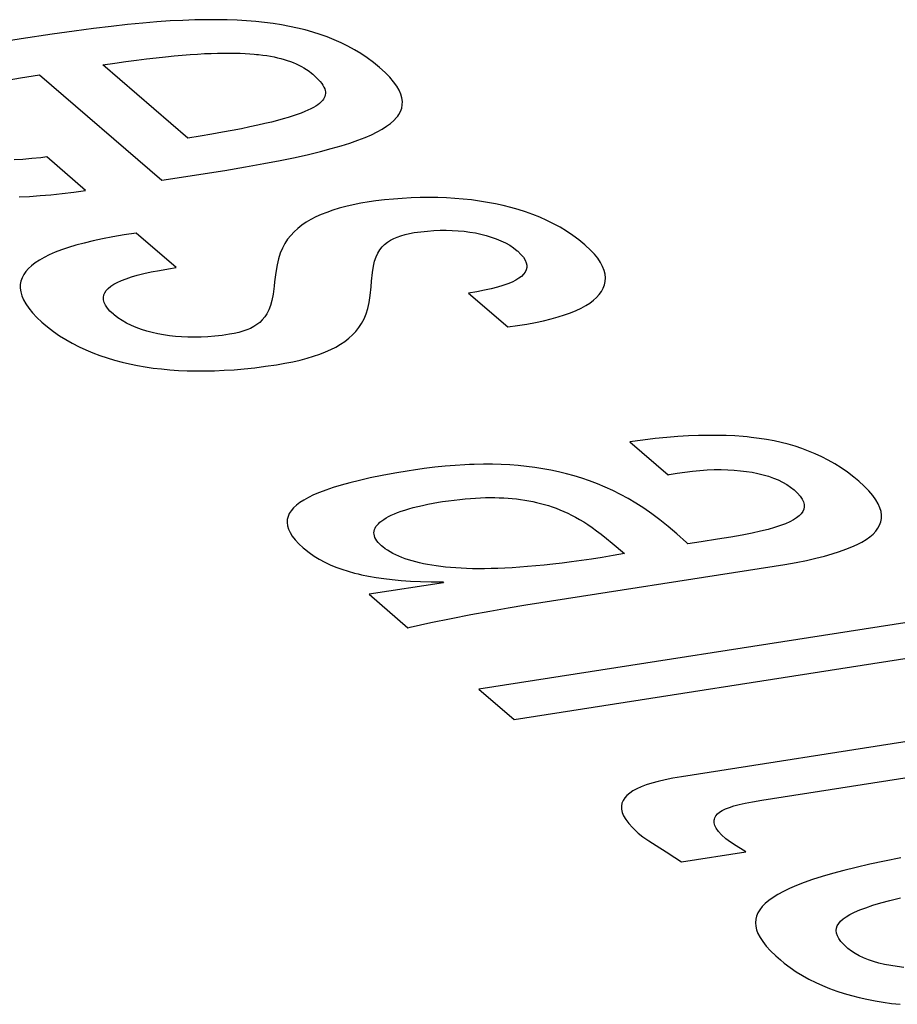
# Model space of a CAD drawing. Header units: millimetres. Extents: x -2579 to 1363, y -329 to 2298.
# Tile 248 of 256: x 1144.03 to 1145.85, y 1191.12 to 1193.16. Entities that reach past the tile are written whole.
import ezdxf

# ---------------------------------------------------------------- set-up
doc = ezdxf.new("R2010")
doc.units = ezdxf.units.MM
doc.header["$LTSCALE"] = 30.734
doc.layers.get('0').update_dxf_attribs({"linetype": 'CONTINUOUS'})

msp = doc.modelspace()

# ---------------------------------------------------------------- linework, layer by layer
at = {"color": 250, "true_color": 0x1c1c1c}
for p, q in [((1144.186, 1193.1403), (1144.1457, 1193.135)), ((1144.2227, 1193.1448), (1144.186, 1193.1403)), ((1144.2565, 1193.1485), (1144.2227, 1193.1448)), ((1144.2879, 1193.1515), (1144.2565, 1193.1485)), ((1144.3173, 1193.154), (1144.2879, 1193.1515)), ((1144.3449, 1193.1559), (1144.3173, 1193.154)), ((1144.3709, 1193.1572), (1144.3449, 1193.1559)), ((1144.3956, 1193.1581), (1144.3709, 1193.1572)), ((1144.419, 1193.1586), (1144.3956, 1193.1581)), ((1144.4414, 1193.1586), (1144.419, 1193.1586)), ((1144.4627, 1193.1582), (1144.4414, 1193.1586)), ((1144.4832, 1193.1574), (1144.4627, 1193.1582)), ((1144.5029, 1193.1562), (1144.4832, 1193.1574)), ((1144.5219, 1193.1547), (1144.5029, 1193.1562)), ((1144.5402, 1193.1528), (1144.5219, 1193.1547)), ((1144.5579, 1193.1504), (1144.5402, 1193.1528)), ((1144.5751, 1193.1478), (1144.5579, 1193.1504)), ((1144.5918, 1193.1447), (1144.5751, 1193.1478)), ((1144.6081, 1193.1412), (1144.5918, 1193.1447)), ((1144.624, 1193.1373), (1144.6081, 1193.1412)), ((1144.1007, 1193.1285), (1144.0362, 1193.1187)), ((1144.1457, 1193.135), (1144.1007, 1193.1285)), ((1144.6396, 1193.1329), (1144.624, 1193.1373)), ((1144.6548, 1193.1281), (1144.6396, 1193.1329)), ((1144.6696, 1193.1229), (1144.6548, 1193.1281)), ((1144.6841, 1193.1171), (1144.6696, 1193.1229)), ((1144.0362, 1193.1187), (1143.9934, 1193.1119)), ((1144.6984, 1193.1108), (1144.6841, 1193.1171)), ((1144.7123, 1193.104), (1144.6984, 1193.1108)), ((1144.726, 1193.0965), (1144.7123, 1193.104)), ((1144.296, 1193.0777), (1144.3159, 1193.08)), ((1144.3159, 1193.08), (1144.3347, 1193.082)), ((1144.3347, 1193.082), (1144.3527, 1193.0837)), ((1144.3527, 1193.0837), (1144.3697, 1193.0852)), ((1144.3697, 1193.0852), (1144.3858, 1193.0865)), ((1144.3858, 1193.0865), (1144.4012, 1193.0875)), ((1144.4012, 1193.0875), (1144.4158, 1193.0883)), ((1144.4158, 1193.0883), (1144.4296, 1193.0889)), ((1144.4296, 1193.0889), (1144.4428, 1193.0892)), ((1144.4428, 1193.0892), (1144.4553, 1193.0894)), ((1144.4553, 1193.0894), (1144.4672, 1193.0895)), ((1144.4672, 1193.0895), (1144.4785, 1193.0893)), ((1144.4785, 1193.0893), (1144.4893, 1193.089)), ((1144.4893, 1193.089), (1144.4996, 1193.0886)), ((1144.4996, 1193.0886), (1144.5094, 1193.088)), ((1144.5094, 1193.088), (1144.5188, 1193.0872)), ((1144.5188, 1193.0872), (1144.5234, 1193.0868)), ((1144.5234, 1193.0868), (1144.5278, 1193.0863)), ((1144.5278, 1193.0863), (1144.5363, 1193.0853)), ((1144.5363, 1193.0853), (1144.5445, 1193.0842)), ((1144.5445, 1193.0842), (1144.5524, 1193.0829)), ((1144.5524, 1193.0829), (1144.5599, 1193.0814)), ((1144.5599, 1193.0814), (1144.5671, 1193.0799)), ((1144.5671, 1193.0799), (1144.574, 1193.0782)), ((1144.7394, 1193.0884), (1144.726, 1193.0965)), ((1144.7525, 1193.0797), (1144.7394, 1193.0884)), ((1144.7653, 1193.0702), (1144.7525, 1193.0797)), ((1144.2055, 1193.0652), (1144.2299, 1193.0688)), ((1144.381, 1192.9136), (1144.2055, 1193.0652)), ((1144.2299, 1193.0688), (1144.253, 1193.0721)), ((1144.253, 1193.0721), (1144.2751, 1193.0751)), ((1144.2751, 1193.0751), (1144.296, 1193.0777)), ((1144.574, 1193.0782), (1144.5807, 1193.0763)), ((1144.5807, 1193.0763), (1144.5871, 1193.0744)), ((1144.5871, 1193.0744), (1144.5934, 1193.0722)), ((1144.5934, 1193.0722), (1144.5994, 1193.0699)), ((1144.5994, 1193.0699), (1144.6052, 1193.0674)), ((1144.6052, 1193.0674), (1144.6108, 1193.0648)), ((1144.6108, 1193.0648), (1144.6163, 1193.0619)), ((1144.6163, 1193.0619), (1144.6216, 1193.0588)), ((1144.6216, 1193.0588), (1144.6269, 1193.0555)), ((1144.7777, 1193.06), (1144.7653, 1193.0702)), ((1144.7893, 1193.0495), (1144.7777, 1193.06)), ((1143.9999, 1193.0323), (1144.035, 1193.0384)), ((1144.035, 1193.0384), (1144.0744, 1193.0448)), ((1144.0744, 1193.0448), (1144.3275, 1192.8263)), ((1144.6269, 1193.0555), (1144.632, 1193.0519)), ((1144.632, 1193.0519), (1144.637, 1193.048)), ((1144.637, 1193.048), (1144.6397, 1193.0457)), ((1144.6397, 1193.0457), (1144.6403, 1193.0451)), ((1144.6403, 1193.0451), (1144.6462, 1193.0399)), ((1144.6462, 1193.0399), (1144.651, 1193.0351)), ((1144.799, 1193.0395), (1144.7893, 1193.0495)), ((1144.807, 1193.0302), (1144.799, 1193.0395)), ((1144.651, 1193.0351), (1144.655, 1193.0307)), ((1144.655, 1193.0307), (1144.6583, 1193.0267)), ((1144.6583, 1193.0267), (1144.6609, 1193.0228)), ((1144.6609, 1193.0228), (1144.663, 1193.0192)), ((1144.663, 1193.0192), (1144.6645, 1193.0157)), ((1144.8134, 1193.0212), (1144.807, 1193.0302)), ((1144.8184, 1193.0128), (1144.8134, 1193.0212)), ((1144.6636, 1192.997), (1144.6618, 1192.9941)), ((1144.6649, 1192.9999), (1144.6636, 1192.997)), ((1144.6645, 1193.0157), (1144.6655, 1193.0123)), ((1144.6657, 1193.0029), (1144.6649, 1192.9999)), ((1144.6655, 1193.0123), (1144.666, 1193.0091)), ((1144.6661, 1193.0059), (1144.6657, 1193.0029)), ((1144.666, 1193.0091), (1144.6661, 1193.0059)), ((1144.822, 1193.0047), (1144.8184, 1193.0128)), ((1144.8242, 1192.997), (1144.822, 1193.0047)), ((1144.8253, 1192.9895), (1144.8242, 1192.997)), ((1144.6411, 1192.977), (1144.6357, 1192.9741)), ((1144.6458, 1192.9798), (1144.6411, 1192.977)), ((1144.65, 1192.9827), (1144.6458, 1192.9798)), ((1144.6537, 1192.9855), (1144.65, 1192.9827)), ((1144.6569, 1192.9883), (1144.6537, 1192.9855)), ((1144.6596, 1192.9912), (1144.6569, 1192.9883)), ((1144.6618, 1192.9941), (1144.6596, 1192.9912)), ((1144.8238, 1192.9755), (1144.8251, 1192.9824)), ((1144.8251, 1192.9824), (1144.8253, 1192.9895)), ((1144.5892, 1192.9564), (1144.5786, 1192.9532)), ((1144.5989, 1192.9594), (1144.5892, 1192.9564)), ((1144.6078, 1192.9624), (1144.5989, 1192.9594)), ((1144.6158, 1192.9654), (1144.6078, 1192.9624)), ((1144.6231, 1192.9684), (1144.6158, 1192.9654)), ((1144.6298, 1192.9713), (1144.6231, 1192.9684)), ((1144.6357, 1192.9741), (1144.6298, 1192.9713)), ((1144.8075, 1192.9499), (1144.8133, 1192.9561)), ((1144.8133, 1192.9561), (1144.8157, 1192.9592)), ((1144.8157, 1192.9592), (1144.8179, 1192.9624)), ((1144.8179, 1192.9624), (1144.8214, 1192.9689)), ((1144.8214, 1192.9689), (1144.8238, 1192.9755)), ((1144.5097, 1192.9366), (1144.4921, 1192.933)), ((1144.5258, 1192.9401), (1144.5097, 1192.9366)), ((1144.5407, 1192.9435), (1144.5258, 1192.9401)), ((1144.5544, 1192.9468), (1144.5407, 1192.9435)), ((1144.567, 1192.95), (1144.5544, 1192.9468)), ((1144.5786, 1192.9532), (1144.567, 1192.95)), ((1144.7835, 1192.9321), (1144.7927, 1192.938)), ((1144.7927, 1192.938), (1144.8007, 1192.9439)), ((1144.8007, 1192.9439), (1144.8075, 1192.9499)), ((1144.4068, 1192.9177), (1144.381, 1192.9136)), ((1144.4306, 1192.9217), (1144.4068, 1192.9177)), ((1144.4527, 1192.9256), (1144.4306, 1192.9217)), ((1144.4732, 1192.9294), (1144.4527, 1192.9256)), ((1144.4921, 1192.933), (1144.4732, 1192.9294)), ((1144.7479, 1192.9149), (1144.7612, 1192.9206)), ((1144.7612, 1192.9206), (1144.773, 1192.9263)), ((1144.773, 1192.9263), (1144.7835, 1192.9321)), ((1144.6781, 1192.8918), (1144.6984, 1192.8976)), ((1144.6984, 1192.8976), (1144.7167, 1192.9034)), ((1144.7167, 1192.9034), (1144.7332, 1192.9092)), ((1144.7332, 1192.9092), (1144.7479, 1192.9149)), ((1144.0895, 1192.8746), (1144.0769, 1192.873)), ((1144.1697, 1192.8053), (1144.0895, 1192.8746)), ((1144.6031, 1192.8737), (1144.6307, 1192.8798)), ((1144.6307, 1192.8798), (1144.6556, 1192.8859)), ((1144.6556, 1192.8859), (1144.6781, 1192.8918)), ((1144.0397, 1192.8696), (1144.0215, 1192.8686)), ((1144.0582, 1192.8711), (1144.0397, 1192.8696)), ((1144.0769, 1192.873), (1144.0582, 1192.8711)), ((1144.5004, 1192.8539), (1144.5384, 1192.8608)), ((1144.5384, 1192.8608), (1144.5725, 1192.8673)), ((1144.5725, 1192.8673), (1144.6031, 1192.8737)), ((1144.3275, 1192.8263), (1144.4578, 1192.8468)), ((1144.4578, 1192.8468), (1144.5004, 1192.8539)), ((1144.0322, 1192.792), (1144.0535, 1192.793)), ((1144.0535, 1192.793), (1144.0753, 1192.7945)), ((1144.0753, 1192.7945), (1144.0979, 1192.7964)), ((1144.0979, 1192.7964), (1144.1211, 1192.7988)), ((1144.1211, 1192.7988), (1144.145, 1192.8018)), ((1144.145, 1192.8018), (1144.1697, 1192.8053)), ((1144.7233, 1192.7754), (1144.7083, 1192.772)), ((1144.7392, 1192.7786), (1144.7233, 1192.7754)), ((1144.7562, 1192.7814), (1144.7392, 1192.7786)), ((1144.7706, 1192.7835), (1144.7562, 1192.7814)), ((1144.7885, 1192.7857), (1144.7706, 1192.7835)), ((1144.8067, 1192.7875), (1144.7885, 1192.7857)), ((1144.8251, 1192.7889), (1144.8067, 1192.7875)), ((1144.8436, 1192.7899), (1144.8251, 1192.7889)), ((1144.862, 1192.7905), (1144.8436, 1192.7899)), ((1144.8803, 1192.7907), (1144.862, 1192.7905)), ((1144.8984, 1192.7904), (1144.8803, 1192.7907)), ((1144.9162, 1192.7898), (1144.8984, 1192.7904)), ((1144.9338, 1192.7888), (1144.9162, 1192.7898)), ((1144.9511, 1192.7873), (1144.9338, 1192.7888)), ((1144.9682, 1192.7855), (1144.9511, 1192.7873)), ((1144.985, 1192.7832), (1144.9682, 1192.7855)), ((1145.0015, 1192.7806), (1144.985, 1192.7832)), ((1145.0178, 1192.7775), (1145.0015, 1192.7806)), ((1145.0338, 1192.774), (1145.0178, 1192.7775)), ((1145.0495, 1192.7701), (1145.0338, 1192.774)), ((1144.6569, 1192.7553), (1144.6459, 1192.7504)), ((1144.6686, 1192.7599), (1144.6569, 1192.7553)), ((1144.681, 1192.7642), (1144.6686, 1192.7599)), ((1144.6942, 1192.7683), (1144.681, 1192.7642)), ((1144.7083, 1192.772), (1144.6942, 1192.7683)), ((1145.0649, 1192.7657), (1145.0495, 1192.7701)), ((1145.0801, 1192.7608), (1145.0649, 1192.7657)), ((1145.095, 1192.7555), (1145.0801, 1192.7608)), ((1145.1097, 1192.7497), (1145.095, 1192.7555)), ((1144.6171, 1192.7333), (1144.6088, 1192.7268)), ((1144.626, 1192.7394), (1144.6171, 1192.7333)), ((1144.6356, 1192.7451), (1144.626, 1192.7394)), ((1144.6459, 1192.7504), (1144.6356, 1192.7451)), ((1145.124, 1192.7433), (1145.1097, 1192.7497)), ((1145.138, 1192.7364), (1145.124, 1192.7433)), ((1145.1517, 1192.729), (1145.138, 1192.7364)), ((1144.2494, 1192.7134), (1144.2263, 1192.7094)), ((1144.2743, 1192.7172), (1144.2494, 1192.7134)), ((1144.3571, 1192.6457), (1144.2743, 1192.7172)), ((1144.5941, 1192.7123), (1144.5878, 1192.7042)), ((1144.6011, 1192.7198), (1144.5941, 1192.7123)), ((1144.6088, 1192.7268), (1144.6011, 1192.7198)), ((1144.8144, 1192.7088), (1144.8222, 1192.7116)), ((1144.8222, 1192.7116), (1144.8307, 1192.714)), ((1144.8307, 1192.714), (1144.8398, 1192.7161)), ((1144.8398, 1192.7161), (1144.8497, 1192.7179)), ((1144.8497, 1192.7179), (1144.8634, 1192.7198)), ((1144.8634, 1192.7198), (1144.8769, 1192.7213)), ((1144.8769, 1192.7213), (1144.8902, 1192.7223)), ((1144.8902, 1192.7223), (1144.9032, 1192.7228)), ((1144.9032, 1192.7228), (1144.916, 1192.7229)), ((1144.916, 1192.7229), (1144.9285, 1192.7226)), ((1144.9285, 1192.7226), (1144.9408, 1192.7219)), ((1144.9408, 1192.7219), (1144.9529, 1192.7208)), ((1144.9529, 1192.7208), (1144.9647, 1192.7192)), ((1144.9647, 1192.7192), (1144.9763, 1192.7173)), ((1144.9763, 1192.7173), (1144.9876, 1192.7149)), ((1144.9876, 1192.7149), (1144.9985, 1192.7121)), ((1144.9985, 1192.7121), (1145.0092, 1192.7089)), ((1145.1651, 1192.7209), (1145.1517, 1192.729)), ((1145.178, 1192.7123), (1145.1651, 1192.7209)), ((1145.1906, 1192.703), (1145.178, 1192.7123)), ((1144.1496, 1192.6919), (1144.134, 1192.6871)), ((1144.1666, 1192.6965), (1144.1496, 1192.6919)), ((1144.185, 1192.701), (1144.1666, 1192.6965)), ((1144.2049, 1192.7053), (1144.185, 1192.701)), ((1144.2263, 1192.7094), (1144.2049, 1192.7053)), ((1144.5821, 1192.6955), (1144.577, 1192.686)), ((1144.5878, 1192.7042), (1144.5821, 1192.6955)), ((1144.7833, 1192.6883), (1144.7885, 1192.6935)), ((1144.7885, 1192.6935), (1144.7942, 1192.698)), ((1144.7942, 1192.698), (1144.8005, 1192.7021)), ((1144.8005, 1192.7021), (1144.8072, 1192.7057)), ((1144.8072, 1192.7057), (1144.8144, 1192.7088)), ((1145.0092, 1192.7089), (1145.0194, 1192.7052)), ((1145.0194, 1192.7052), (1145.0292, 1192.7011)), ((1145.0292, 1192.7011), (1145.0385, 1192.6966)), ((1145.0385, 1192.6966), (1145.0473, 1192.6917)), ((1145.0473, 1192.6917), (1145.0553, 1192.6863)), ((1145.2028, 1192.693), (1145.1906, 1192.703)), ((1145.2045, 1192.6915), (1145.2028, 1192.693)), ((1145.2141, 1192.6825), (1145.2045, 1192.6915)), ((1144.0946, 1192.672), (1144.0838, 1192.6666)), ((1144.1066, 1192.6772), (1144.0946, 1192.672)), ((1144.1197, 1192.6822), (1144.1066, 1192.6772)), ((1144.134, 1192.6871), (1144.1197, 1192.6822)), ((1144.5726, 1192.6755), (1144.5689, 1192.664)), ((1144.577, 1192.686), (1144.5726, 1192.6755)), ((1144.7708, 1192.6679), (1144.7744, 1192.6756)), ((1144.7744, 1192.6756), (1144.7786, 1192.6824)), ((1144.7786, 1192.6824), (1144.7833, 1192.6883)), ((1145.0553, 1192.6863), (1145.0627, 1192.6805)), ((1145.0627, 1192.6805), (1145.0629, 1192.6803)), ((1145.0629, 1192.6803), (1145.064, 1192.6794)), ((1145.064, 1192.6794), (1145.0705, 1192.673)), ((1145.0705, 1192.673), (1145.0756, 1192.667)), ((1145.2225, 1192.6736), (1145.2141, 1192.6825)), ((1145.2295, 1192.6648), (1145.2225, 1192.6736)), ((1144.0655, 1192.6555), (1144.058, 1192.6496)), ((1144.0741, 1192.6611), (1144.0655, 1192.6555)), ((1144.0838, 1192.6666), (1144.0741, 1192.6611)), ((1144.5658, 1192.651), (1144.5632, 1192.6357)), ((1144.5689, 1192.664), (1144.5658, 1192.651)), ((1144.7652, 1192.6484), (1144.7677, 1192.659)), ((1144.7677, 1192.659), (1144.7708, 1192.6679)), ((1145.0756, 1192.667), (1145.0793, 1192.6613)), ((1145.0793, 1192.6613), (1145.0817, 1192.6558)), ((1145.0817, 1192.6558), (1145.0828, 1192.6506)), ((1145.0828, 1192.6506), (1145.0828, 1192.6456)), ((1145.2352, 1192.6562), (1145.2295, 1192.6648)), ((1145.2396, 1192.6478), (1145.2352, 1192.6562)), ((1144.0415, 1192.631), (1144.0381, 1192.6244)), ((1144.046, 1192.6374), (1144.0415, 1192.631)), ((1144.0514, 1192.6436), (1144.046, 1192.6374)), ((1144.058, 1192.6496), (1144.0514, 1192.6436)), ((1144.2767, 1192.6298), (1144.2904, 1192.6333)), ((1144.2904, 1192.6333), (1144.3056, 1192.6366)), ((1144.3056, 1192.6366), (1144.3224, 1192.6399)), ((1144.3224, 1192.6399), (1144.3411, 1192.6431)), ((1144.3411, 1192.6431), (1144.3571, 1192.6457)), ((1144.5632, 1192.6357), (1144.5608, 1192.6159)), ((1144.7615, 1192.6178), (1144.7632, 1192.6353)), ((1144.7632, 1192.6353), (1144.7652, 1192.6484)), ((1145.0761, 1192.6317), (1145.0718, 1192.6275)), ((1145.0794, 1192.6362), (1145.0761, 1192.6317)), ((1145.0816, 1192.6408), (1145.0794, 1192.6362)), ((1145.0828, 1192.6456), (1145.0816, 1192.6408)), ((1145.2427, 1192.6397), (1145.2396, 1192.6478)), ((1145.2446, 1192.6318), (1145.2427, 1192.6397)), ((1145.2454, 1192.6242), (1145.2446, 1192.6318)), ((1144.0345, 1192.6104), (1144.0343, 1192.603)), ((1144.0357, 1192.6175), (1144.0345, 1192.6104)), ((1144.0381, 1192.6244), (1144.0357, 1192.6175)), ((1144.2217, 1192.6069), (1144.228, 1192.611)), ((1144.228, 1192.611), (1144.2353, 1192.6149)), ((1144.2353, 1192.6149), (1144.2438, 1192.6188)), ((1144.2438, 1192.6188), (1144.2535, 1192.6226)), ((1144.2535, 1192.6226), (1144.2644, 1192.6262)), ((1144.2644, 1192.6262), (1144.2767, 1192.6298)), ((1144.5608, 1192.6159), (1144.5598, 1192.6075)), ((1144.7605, 1192.6058), (1144.7615, 1192.6178)), ((1145.0434, 1192.6119), (1145.0333, 1192.6084)), ((1145.0522, 1192.6156), (1145.0434, 1192.6119)), ((1145.0598, 1192.6194), (1145.0522, 1192.6156)), ((1145.0663, 1192.6234), (1145.0598, 1192.6194)), ((1145.0718, 1192.6275), (1145.0663, 1192.6234)), ((1145.2409, 1192.6028), (1145.2435, 1192.6097)), ((1145.2435, 1192.6097), (1145.245, 1192.6168)), ((1145.245, 1192.6168), (1145.2454, 1192.6242)), ((1144.0343, 1192.603), (1144.0353, 1192.5954)), ((1144.0353, 1192.5954), (1144.0375, 1192.5874)), ((1144.2073, 1192.589), (1144.2093, 1192.5937)), ((1144.2093, 1192.5937), (1144.2124, 1192.5982)), ((1144.2124, 1192.5982), (1144.2165, 1192.6026)), ((1144.2165, 1192.6026), (1144.2217, 1192.6069)), ((1144.5576, 1192.5904), (1144.5551, 1192.5775)), ((1144.5598, 1192.6075), (1144.5576, 1192.5904)), ((1144.7587, 1192.5878), (1144.7605, 1192.6058)), ((1144.9795, 1192.5956), (1144.9621, 1192.5929)), ((1144.9621, 1192.5929), (1145.0432, 1192.5229)), ((1144.9952, 1192.5986), (1144.9795, 1192.5956)), ((1145.0093, 1192.6017), (1144.9952, 1192.5986)), ((1145.022, 1192.605), (1145.0093, 1192.6017)), ((1145.0333, 1192.6084), (1145.022, 1192.605)), ((1145.2271, 1192.5838), (1145.2327, 1192.5899)), ((1145.2327, 1192.5899), (1145.2373, 1192.5962)), ((1145.2373, 1192.5962), (1145.2409, 1192.6028)), ((1144.0375, 1192.5874), (1144.041, 1192.5792)), ((1144.041, 1192.5792), (1144.0457, 1192.5706)), ((1144.0457, 1192.5706), (1144.0519, 1192.5616)), ((1144.2064, 1192.584), (1144.2073, 1192.589)), ((1144.2066, 1192.5789), (1144.2064, 1192.584)), ((1144.208, 1192.5735), (1144.2066, 1192.5789)), ((1144.2092, 1192.5707), (1144.208, 1192.5735)), ((1144.2106, 1192.5679), (1144.2092, 1192.5707)), ((1144.5551, 1192.5775), (1144.5522, 1192.567)), ((1144.7536, 1192.5608), (1144.7564, 1192.5733)), ((1144.7564, 1192.5733), (1144.7587, 1192.5878)), ((1145.2046, 1192.567), (1145.2131, 1192.5723)), ((1145.2131, 1192.5723), (1145.2206, 1192.5779)), ((1145.2206, 1192.5779), (1145.2271, 1192.5838)), ((1144.0519, 1192.5616), (1144.0595, 1192.5523)), ((1144.0595, 1192.5523), (1144.0686, 1192.5426)), ((1144.2147, 1192.5619), (1144.2106, 1192.5679)), ((1144.2201, 1192.5557), (1144.2147, 1192.5619)), ((1144.2271, 1192.5491), (1144.2201, 1192.5557)), ((1144.2287, 1192.5478), (1144.2271, 1192.5491)), ((1144.5448, 1192.5502), (1144.5403, 1192.5435)), ((1144.5487, 1192.558), (1144.5448, 1192.5502)), ((1144.5522, 1192.567), (1144.5487, 1192.558)), ((1144.7458, 1192.5395), (1144.75, 1192.5496)), ((1144.75, 1192.5496), (1144.7536, 1192.5608)), ((1145.161, 1192.5477), (1145.1734, 1192.5522)), ((1145.1734, 1192.5522), (1145.1848, 1192.5569)), ((1145.1848, 1192.5569), (1145.1952, 1192.5618)), ((1145.1952, 1192.5618), (1145.2046, 1192.567)), ((1144.0686, 1192.5426), (1144.0793, 1192.5325)), ((1144.0793, 1192.5325), (1144.0829, 1192.5294)), ((1144.0829, 1192.5294), (1144.0907, 1192.5229)), ((1144.2367, 1192.5416), (1144.2287, 1192.5478)), ((1144.2454, 1192.5359), (1144.2367, 1192.5416)), ((1144.2546, 1192.5306), (1144.2454, 1192.5359)), ((1144.2644, 1192.5258), (1144.2546, 1192.5306)), ((1144.5299, 1192.5323), (1144.5239, 1192.5277)), ((1144.5354, 1192.5375), (1144.5299, 1192.5323)), ((1144.5403, 1192.5435), (1144.5354, 1192.5375)), ((1144.7352, 1192.5216), (1144.7409, 1192.5302)), ((1144.7409, 1192.5302), (1144.7458, 1192.5395)), ((1145.0636, 1192.5257), (1145.0828, 1192.5288)), ((1145.0828, 1192.5288), (1145.1007, 1192.5321)), ((1145.1007, 1192.5321), (1145.1175, 1192.5356)), ((1145.1175, 1192.5356), (1145.1331, 1192.5394)), ((1145.1331, 1192.5394), (1145.1476, 1192.5435)), ((1145.1476, 1192.5435), (1145.161, 1192.5477)), ((1144.0907, 1192.5229), (1144.1029, 1192.5135)), ((1144.1029, 1192.5135), (1144.1156, 1192.5047)), ((1144.2746, 1192.5214), (1144.2644, 1192.5258)), ((1144.2852, 1192.5175), (1144.2746, 1192.5214)), ((1144.2962, 1192.5141), (1144.2852, 1192.5175)), ((1144.3075, 1192.511), (1144.2962, 1192.5141)), ((1144.3191, 1192.5085), (1144.3075, 1192.511)), ((1144.331, 1192.5063), (1144.3191, 1192.5085)), ((1144.4773, 1192.5094), (1144.4673, 1192.5076)), ((1144.4866, 1192.5115), (1144.4773, 1192.5094)), ((1144.4952, 1192.5139), (1144.4866, 1192.5115)), ((1144.5032, 1192.5167), (1144.4952, 1192.5139)), ((1144.5106, 1192.5199), (1144.5032, 1192.5167)), ((1144.5175, 1192.5236), (1144.5106, 1192.5199)), ((1144.5239, 1192.5277), (1144.5175, 1192.5236)), ((1144.722, 1192.5062), (1144.7289, 1192.5136)), ((1144.7289, 1192.5136), (1144.7352, 1192.5216)), ((1145.0432, 1192.5229), (1145.0636, 1192.5257)), ((1144.1156, 1192.5047), (1144.1288, 1192.4965)), ((1144.1288, 1192.4965), (1144.1422, 1192.4889)), ((1144.1422, 1192.4889), (1144.1561, 1192.4818)), ((1144.3431, 1192.5045), (1144.331, 1192.5063)), ((1144.3556, 1192.5032), (1144.3431, 1192.5045)), ((1144.3684, 1192.5022), (1144.3556, 1192.5032)), ((1144.3815, 1192.5017), (1144.3684, 1192.5022)), ((1144.3949, 1192.5015), (1144.3815, 1192.5017)), ((1144.4017, 1192.5016), (1144.3949, 1192.5015)), ((1144.4086, 1192.5018), (1144.4017, 1192.5016)), ((1144.4227, 1192.5026), (1144.4086, 1192.5018)), ((1144.4372, 1192.5038), (1144.4227, 1192.5026)), ((1144.4521, 1192.5054), (1144.4372, 1192.5038)), ((1144.4673, 1192.5076), (1144.4521, 1192.5054)), ((1144.6971, 1192.4869), (1144.706, 1192.4929)), ((1144.706, 1192.4929), (1144.7143, 1192.4993)), ((1144.7143, 1192.4993), (1144.722, 1192.5062)), ((1144.1561, 1192.4818), (1144.1702, 1192.4752)), ((1144.1702, 1192.4752), (1144.1846, 1192.4692)), ((1144.1846, 1192.4692), (1144.1993, 1192.4637)), ((1144.6541, 1192.4664), (1144.666, 1192.471)), ((1144.666, 1192.471), (1144.677, 1192.476)), ((1144.677, 1192.476), (1144.6874, 1192.4813)), ((1144.6874, 1192.4813), (1144.6971, 1192.4869)), ((1144.1993, 1192.4637), (1144.2143, 1192.4587)), ((1144.2143, 1192.4587), (1144.2296, 1192.4541)), ((1144.2296, 1192.4541), (1144.2451, 1192.45)), ((1144.2451, 1192.45), (1144.2608, 1192.4463)), ((1144.565, 1192.4447), (1144.5823, 1192.4476)), ((1144.5823, 1192.4476), (1144.5986, 1192.4508)), ((1144.5986, 1192.4508), (1144.6138, 1192.4543)), ((1144.6138, 1192.4543), (1144.6281, 1192.4581)), ((1144.6281, 1192.4581), (1144.6415, 1192.4621)), ((1144.6415, 1192.4621), (1144.6541, 1192.4664)), ((1144.2608, 1192.4463), (1144.2768, 1192.4431)), ((1144.2768, 1192.4431), (1144.2932, 1192.4402)), ((1144.2932, 1192.4402), (1144.3098, 1192.4378)), ((1144.3098, 1192.4378), (1144.3267, 1192.4358)), ((1144.3267, 1192.4358), (1144.344, 1192.4342)), ((1144.344, 1192.4342), (1144.3617, 1192.433)), ((1144.3617, 1192.433), (1144.3798, 1192.4322)), ((1144.3798, 1192.4322), (1144.3983, 1192.4317)), ((1144.3983, 1192.4317), (1144.4173, 1192.4318)), ((1144.4173, 1192.4318), (1144.4367, 1192.4322)), ((1144.4367, 1192.4322), (1144.4566, 1192.4331)), ((1144.4566, 1192.4331), (1144.4771, 1192.4344)), ((1144.4771, 1192.4344), (1144.4981, 1192.4362)), ((1144.4981, 1192.4362), (1144.5198, 1192.4385)), ((1144.5198, 1192.4385), (1144.5421, 1192.4414)), ((1144.5421, 1192.4414), (1144.565, 1192.4447)), ((1145.3227, 1192.2888), (1145.296, 1192.2853)), ((1145.296, 1192.2853), (1145.3753, 1192.2169)), ((1145.3481, 1192.2918), (1145.3227, 1192.2888)), ((1145.3722, 1192.2941), (1145.3481, 1192.2918)), ((1145.3952, 1192.296), (1145.3722, 1192.2941)), ((1145.4171, 1192.2973), (1145.3952, 1192.296)), ((1145.438, 1192.2981), (1145.4171, 1192.2973)), ((1145.458, 1192.2985), (1145.438, 1192.2981)), ((1145.4772, 1192.2985), (1145.458, 1192.2985)), ((1145.4956, 1192.2981), (1145.4772, 1192.2985)), ((1145.5134, 1192.2972), (1145.4956, 1192.2981)), ((1145.5306, 1192.2959), (1145.5134, 1192.2972)), ((1145.539, 1192.2952), (1145.5306, 1192.2959)), ((1145.5472, 1192.2943), (1145.539, 1192.2952)), ((1145.5634, 1192.2922), (1145.5472, 1192.2943)), ((1145.579, 1192.2898), (1145.5634, 1192.2922)), ((1145.5943, 1192.287), (1145.579, 1192.2898)), ((1145.6092, 1192.2837), (1145.5943, 1192.287)), ((1145.6238, 1192.28), (1145.6092, 1192.2837)), ((1145.6381, 1192.2759), (1145.6238, 1192.28)), ((1145.6522, 1192.2713), (1145.6381, 1192.2759)), ((1145.666, 1192.2661), (1145.6522, 1192.2713)), ((1145.6797, 1192.2604), (1145.666, 1192.2661)), ((1145.6933, 1192.2542), (1145.6797, 1192.2604)), ((1145.7067, 1192.2472), (1145.6933, 1192.2542)), ((1145.7201, 1192.2396), (1145.7067, 1192.2472)), ((1144.8391, 1192.225), (1144.8098, 1192.2201)), ((1144.8479, 1192.2264), (1144.8391, 1192.225)), ((1144.8706, 1192.2297), (1144.8479, 1192.2264)), ((1144.8925, 1192.2324), (1144.8706, 1192.2297)), ((1144.9138, 1192.2347), (1144.8925, 1192.2324)), ((1144.9345, 1192.2364), (1144.9138, 1192.2347)), ((1144.9546, 1192.2377), (1144.9345, 1192.2364)), ((1144.9644, 1192.2381), (1144.9546, 1192.2377)), ((1144.9741, 1192.2385), (1144.9644, 1192.2381)), ((1144.9932, 1192.2388), (1144.9741, 1192.2385)), ((1145.0117, 1192.2387), (1144.9932, 1192.2388)), ((1145.0299, 1192.2382), (1145.0117, 1192.2387)), ((1145.0477, 1192.2373), (1145.0299, 1192.2382)), ((1145.0651, 1192.236), (1145.0477, 1192.2373)), ((1145.0822, 1192.2342), (1145.0651, 1192.236)), ((1145.0991, 1192.2321), (1145.0822, 1192.2342)), ((1145.1157, 1192.2295), (1145.0991, 1192.2321)), ((1145.1322, 1192.2265), (1145.1157, 1192.2295)), ((1145.1485, 1192.223), (1145.1322, 1192.2265)), ((1145.1647, 1192.2191), (1145.1485, 1192.223)), ((1145.3937, 1192.2202), (1145.4097, 1192.2226)), ((1145.4097, 1192.2226), (1145.4255, 1192.2246)), ((1145.4255, 1192.2246), (1145.4408, 1192.226)), ((1145.4408, 1192.226), (1145.4558, 1192.227)), ((1145.4558, 1192.227), (1145.4704, 1192.2275)), ((1145.4704, 1192.2275), (1145.4846, 1192.2276)), ((1145.4846, 1192.2276), (1145.4984, 1192.2273)), ((1145.4984, 1192.2273), (1145.5117, 1192.2266)), ((1145.5117, 1192.2266), (1145.5247, 1192.2254)), ((1145.5247, 1192.2254), (1145.5372, 1192.2239)), ((1145.5372, 1192.2239), (1145.5492, 1192.222)), ((1145.7333, 1192.2313), (1145.7201, 1192.2396)), ((1145.7465, 1192.2221), (1145.7333, 1192.2313)), ((1144.7367, 1192.2054), (1144.7166, 1192.2004)), ((1144.7588, 1192.2103), (1144.7367, 1192.2054)), ((1144.7832, 1192.2152), (1144.7588, 1192.2103)), ((1144.8098, 1192.2201), (1144.7832, 1192.2152)), ((1145.1808, 1192.2147), (1145.1647, 1192.2191)), ((1145.1968, 1192.2098), (1145.1808, 1192.2147)), ((1145.2127, 1192.2043), (1145.1968, 1192.2098)), ((1145.2287, 1192.1983), (1145.2127, 1192.2043)), ((1145.3753, 1192.2169), (1145.3773, 1192.2173)), ((1145.3773, 1192.2173), (1145.3937, 1192.2202)), ((1145.5492, 1192.222), (1145.5609, 1192.2196)), ((1145.5609, 1192.2196), (1145.572, 1192.2169)), ((1145.572, 1192.2169), (1145.5827, 1192.2137)), ((1145.5827, 1192.2137), (1145.593, 1192.2102)), ((1145.593, 1192.2102), (1145.6027, 1192.2062)), ((1145.6027, 1192.2062), (1145.6118, 1192.2018)), ((1145.7596, 1192.212), (1145.7465, 1192.2221)), ((1145.7695, 1192.2038), (1145.7596, 1192.212)), ((1145.7809, 1192.1934), (1145.7695, 1192.2038)), ((1144.6668, 1192.1854), (1144.6534, 1192.1803)), ((1144.6817, 1192.1905), (1144.6668, 1192.1854)), ((1144.6983, 1192.1955), (1144.6817, 1192.1905)), ((1144.7166, 1192.2004), (1144.6983, 1192.1955)), ((1145.2446, 1192.1916), (1145.2287, 1192.1983)), ((1145.2605, 1192.1843), (1145.2446, 1192.1916)), ((1145.2764, 1192.1763), (1145.2605, 1192.1843)), ((1145.6118, 1192.2018), (1145.6205, 1192.1969)), ((1145.6205, 1192.1969), (1145.6285, 1192.1915)), ((1145.6285, 1192.1915), (1145.6358, 1192.1857)), ((1145.6358, 1192.1857), (1145.643, 1192.179)), ((1145.7905, 1192.1835), (1145.7809, 1192.1934)), ((1145.7985, 1192.1741), (1145.7905, 1192.1835)), ((1144.6212, 1192.1647), (1144.6129, 1192.1593)), ((1144.6306, 1192.17), (1144.6212, 1192.1647)), ((1144.6413, 1192.1752), (1144.6306, 1192.17)), ((1144.6534, 1192.1803), (1144.6413, 1192.1752)), ((1144.9082, 1192.1613), (1144.9205, 1192.1631)), ((1144.9205, 1192.1631), (1144.9324, 1192.1647)), ((1144.9324, 1192.1647), (1144.9439, 1192.166)), ((1144.9439, 1192.166), (1144.9551, 1192.1672)), ((1144.9551, 1192.1672), (1144.966, 1192.1681)), ((1144.966, 1192.1681), (1144.9766, 1192.1688)), ((1144.9766, 1192.1688), (1144.9869, 1192.1693)), ((1144.9869, 1192.1693), (1144.997, 1192.1696)), ((1144.997, 1192.1696), (1145.0019, 1192.1697)), ((1145.0019, 1192.1697), (1145.0068, 1192.1697)), ((1145.0068, 1192.1697), (1145.0164, 1192.1697)), ((1145.0164, 1192.1697), (1145.0257, 1192.1694)), ((1145.0257, 1192.1694), (1145.0349, 1192.169)), ((1145.0349, 1192.169), (1145.0439, 1192.1685)), ((1145.0439, 1192.1685), (1145.0527, 1192.1677)), ((1145.0527, 1192.1677), (1145.0614, 1192.1668)), ((1145.0614, 1192.1668), (1145.0699, 1192.1658)), ((1145.0699, 1192.1658), (1145.0784, 1192.1645)), ((1145.0784, 1192.1645), (1145.0867, 1192.1631)), ((1145.0867, 1192.1631), (1145.0949, 1192.1615)), ((1145.0949, 1192.1615), (1145.1031, 1192.1597)), ((1145.2924, 1192.1676), (1145.2764, 1192.1763)), ((1145.3085, 1192.1581), (1145.2924, 1192.1676)), ((1145.643, 1192.179), (1145.6485, 1192.1727)), ((1145.6485, 1192.1727), (1145.6526, 1192.1667)), ((1145.6526, 1192.1667), (1145.6553, 1192.1611)), ((1145.8049, 1192.1652), (1145.7985, 1192.1741)), ((1145.8099, 1192.1566), (1145.8049, 1192.1652)), ((1144.595, 1192.1426), (1144.5912, 1192.1367)), ((1144.5999, 1192.1483), (1144.595, 1192.1426)), ((1144.6058, 1192.1539), (1144.5999, 1192.1483)), ((1144.6129, 1192.1593), (1144.6058, 1192.1539)), ((1144.8154, 1192.1386), (1144.8227, 1192.1413)), ((1144.8227, 1192.1413), (1144.8305, 1192.1439)), ((1144.8305, 1192.1439), (1144.8389, 1192.1464)), ((1144.8389, 1192.1464), (1144.8478, 1192.1489)), ((1144.8478, 1192.1489), (1144.8572, 1192.1513)), ((1144.8572, 1192.1513), (1144.8672, 1192.1536)), ((1144.8672, 1192.1536), (1144.8777, 1192.1558)), ((1144.8777, 1192.1558), (1144.8886, 1192.158)), ((1144.8886, 1192.158), (1144.9, 1192.16)), ((1144.9, 1192.16), (1144.9082, 1192.1613)), ((1145.1031, 1192.1597), (1145.1112, 1192.1577)), ((1145.1112, 1192.1577), (1145.1193, 1192.1555)), ((1145.1193, 1192.1555), (1145.1273, 1192.1531)), ((1145.1273, 1192.1531), (1145.1354, 1192.1504)), ((1145.1354, 1192.1504), (1145.1434, 1192.1475)), ((1145.1434, 1192.1475), (1145.1514, 1192.1444)), ((1145.1514, 1192.1444), (1145.1594, 1192.141)), ((1145.1594, 1192.141), (1145.1674, 1192.1374)), ((1145.3248, 1192.1477), (1145.3085, 1192.1581)), ((1145.3412, 1192.1363), (1145.3248, 1192.1477)), ((1145.6559, 1192.1457), (1145.6538, 1192.141)), ((1145.6553, 1192.1611), (1145.6567, 1192.1557)), ((1145.6569, 1192.1506), (1145.6559, 1192.1457)), ((1145.6567, 1192.1557), (1145.6569, 1192.1506)), ((1145.8135, 1192.1485), (1145.8099, 1192.1566)), ((1145.8157, 1192.1407), (1145.8135, 1192.1485)), ((1144.5871, 1192.1244), (1144.5867, 1192.118)), ((1144.5886, 1192.1306), (1144.5871, 1192.1244)), ((1144.5912, 1192.1367), (1144.5886, 1192.1306)), ((1144.7788, 1192.1187), (1144.7825, 1192.1217)), ((1144.7825, 1192.1217), (1144.7867, 1192.1246)), ((1144.7867, 1192.1246), (1144.7914, 1192.1275)), ((1144.7914, 1192.1275), (1144.7966, 1192.1303)), ((1144.7966, 1192.1303), (1144.8023, 1192.1331)), ((1144.8023, 1192.1331), (1144.8086, 1192.1359)), ((1144.8086, 1192.1359), (1144.8154, 1192.1386)), ((1145.1674, 1192.1374), (1145.1755, 1192.1334)), ((1145.1755, 1192.1334), (1145.1837, 1192.1291)), ((1145.1837, 1192.1291), (1145.192, 1192.1244)), ((1145.192, 1192.1244), (1145.2004, 1192.1193)), ((1145.358, 1192.1238), (1145.3412, 1192.1363)), ((1145.3752, 1192.11), (1145.358, 1192.1238)), ((1145.6346, 1192.1237), (1145.6269, 1192.1197)), ((1145.6411, 1192.1278), (1145.6346, 1192.1237)), ((1145.6464, 1192.1321), (1145.6411, 1192.1278)), ((1145.6507, 1192.1364), (1145.6464, 1192.1321)), ((1145.6538, 1192.141), (1145.6507, 1192.1364)), ((1145.8153, 1192.1192), (1145.8166, 1192.1261)), ((1145.8168, 1192.1332), (1145.8157, 1192.1407)), ((1145.8166, 1192.1261), (1145.8168, 1192.1332)), ((1144.5867, 1192.118), (1144.5875, 1192.1113)), ((1144.5875, 1192.1113), (1144.5895, 1192.1044)), ((1144.5895, 1192.1044), (1144.5928, 1192.0973)), ((1144.7664, 1192.0971), (1144.7667, 1192.1003)), ((1144.7667, 1192.1003), (1144.7676, 1192.1035)), ((1144.7676, 1192.1035), (1144.7689, 1192.1066)), ((1144.7689, 1192.1066), (1144.7706, 1192.1097)), ((1144.7706, 1192.1097), (1144.7729, 1192.1127)), ((1144.7729, 1192.1127), (1144.7756, 1192.1157)), ((1144.7756, 1192.1157), (1144.7788, 1192.1187)), ((1145.2004, 1192.1193), (1145.209, 1192.1138)), ((1145.209, 1192.1138), (1145.2178, 1192.1078)), ((1145.2178, 1192.1078), (1145.227, 1192.1011)), ((1145.227, 1192.1011), (1145.2367, 1192.0937)), ((1145.3933, 1192.0946), (1145.3752, 1192.11)), ((1145.582, 1192.104), (1145.5665, 1192.1001)), ((1145.5956, 1192.1079), (1145.582, 1192.104)), ((1145.6075, 1192.1118), (1145.5956, 1192.1079)), ((1145.6179, 1192.1157), (1145.6075, 1192.1118)), ((1145.6269, 1192.1197), (1145.6179, 1192.1157)), ((1145.8048, 1192.1002), (1145.8094, 1192.1063)), ((1145.8094, 1192.1063), (1145.8129, 1192.1126)), ((1145.8129, 1192.1126), (1145.8153, 1192.1192)), ((1144.5928, 1192.0973), (1144.5974, 1192.0898)), ((1144.5974, 1192.0898), (1144.6034, 1192.0821)), ((1144.6034, 1192.0821), (1144.611, 1192.074)), ((1144.7666, 1192.0939), (1144.7664, 1192.0971)), ((1144.7672, 1192.0906), (1144.7666, 1192.0939)), ((1144.7684, 1192.0873), (1144.7672, 1192.0906)), ((1144.77, 1192.0839), (1144.7684, 1192.0873)), ((1144.7722, 1192.0805), (1144.77, 1192.0839)), ((1144.775, 1192.077), (1144.7722, 1192.0805)), ((1145.2367, 1192.0937), (1145.2473, 1192.0853)), ((1145.2473, 1192.0853), (1145.2596, 1192.0751)), ((1145.4129, 1192.0768), (1145.3933, 1192.0946)), ((1145.4776, 1192.0834), (1145.4436, 1192.0782)), ((1145.5051, 1192.0879), (1145.4776, 1192.0834)), ((1145.5285, 1192.0921), (1145.5051, 1192.0879)), ((1145.5488, 1192.0961), (1145.5285, 1192.0921)), ((1145.5665, 1192.1001), (1145.5488, 1192.0961)), ((1145.7762, 1192.0778), (1145.785, 1192.0831)), ((1145.785, 1192.0831), (1145.7926, 1192.0886)), ((1145.7926, 1192.0886), (1145.7993, 1192.0943)), ((1145.7993, 1192.0943), (1145.8048, 1192.1002)), ((1144.611, 1192.074), (1144.6202, 1192.0656)), ((1144.6202, 1192.0656), (1144.6224, 1192.0636)), ((1144.6224, 1192.0636), (1144.6324, 1192.0558)), ((1144.7783, 1192.0735), (1144.775, 1192.077)), ((1144.7822, 1192.0699), (1144.7783, 1192.0735)), ((1144.7849, 1192.0677), (1144.7822, 1192.0699)), ((1144.7897, 1192.064), (1144.7849, 1192.0677)), ((1144.7947, 1192.0606), (1144.7897, 1192.064)), ((1144.8001, 1192.0573), (1144.7947, 1192.0606)), ((1145.2596, 1192.0751), (1145.2848, 1192.0538)), ((1145.4157, 1192.0742), (1145.4129, 1192.0768)), ((1145.4436, 1192.0782), (1145.4157, 1192.0742)), ((1145.7297, 1192.0579), (1145.7432, 1192.0627)), ((1145.7432, 1192.0627), (1145.7554, 1192.0676)), ((1145.7554, 1192.0676), (1145.7664, 1192.0726)), ((1145.7664, 1192.0726), (1145.7762, 1192.0778)), ((1144.6324, 1192.0558), (1144.6427, 1192.0487)), ((1144.6427, 1192.0487), (1144.6533, 1192.0422)), ((1144.6533, 1192.0422), (1144.6644, 1192.0362)), ((1144.8057, 1192.0541), (1144.8001, 1192.0573)), ((1144.8116, 1192.0512), (1144.8057, 1192.0541)), ((1144.8178, 1192.0483), (1144.8116, 1192.0512)), ((1144.8242, 1192.0457), (1144.8178, 1192.0483)), ((1144.8309, 1192.0432), (1144.8242, 1192.0457)), ((1144.8379, 1192.0408), (1144.8309, 1192.0432)), ((1144.8452, 1192.0386), (1144.8379, 1192.0408)), ((1145.1956, 1192.0395), (1145.1753, 1192.0367)), ((1145.2167, 1192.0426), (1145.1956, 1192.0395)), ((1145.2386, 1192.046), (1145.2167, 1192.0426)), ((1145.2613, 1192.0497), (1145.2386, 1192.046)), ((1145.2848, 1192.0538), (1145.2613, 1192.0497)), ((1145.6399, 1192.0355), (1145.6612, 1192.0397)), ((1145.6612, 1192.0397), (1145.6807, 1192.0441)), ((1145.6807, 1192.0441), (1145.6986, 1192.0486)), ((1145.6986, 1192.0486), (1145.7149, 1192.0532)), ((1145.7149, 1192.0532), (1145.7297, 1192.0579)), ((1144.6644, 1192.0362), (1144.6758, 1192.0308)), ((1144.6758, 1192.0308), (1144.6877, 1192.0258)), ((1144.6877, 1192.0258), (1144.7001, 1192.0213)), ((1144.7001, 1192.0213), (1144.7129, 1192.0172)), ((1144.8528, 1192.0365), (1144.8452, 1192.0386)), ((1144.8606, 1192.0346), (1144.8528, 1192.0365)), ((1144.8688, 1192.0328), (1144.8606, 1192.0346)), ((1144.8773, 1192.0311), (1144.8688, 1192.0328)), ((1144.8861, 1192.0296), (1144.8773, 1192.0311)), ((1144.8953, 1192.0282), (1144.8861, 1192.0296)), ((1144.9048, 1192.027), (1144.8953, 1192.0282)), ((1144.9146, 1192.0259), (1144.9048, 1192.027)), ((1144.9249, 1192.0249), (1144.9146, 1192.0259)), ((1144.9356, 1192.0241), (1144.9249, 1192.0249)), ((1144.9466, 1192.0235), (1144.9356, 1192.0241)), ((1144.9581, 1192.023), (1144.9466, 1192.0235)), ((1144.9701, 1192.0226), (1144.9581, 1192.023)), ((1144.9825, 1192.0225), (1144.9701, 1192.0226)), ((1144.9955, 1192.0225), (1144.9825, 1192.0225)), ((1145.0089, 1192.0227), (1144.9955, 1192.0225)), ((1145.0228, 1192.0231), (1145.0089, 1192.0227)), ((1145.0373, 1192.0237), (1145.0228, 1192.0231)), ((1145.0523, 1192.0245), (1145.0373, 1192.0237)), ((1145.068, 1192.0255), (1145.0523, 1192.0245)), ((1145.0842, 1192.0268), (1145.068, 1192.0255)), ((1145.081, 1191.9476), (1145.5945, 1192.0276)), ((1145.1011, 1192.0282), (1145.0842, 1192.0268)), ((1145.1186, 1192.03), (1145.1011, 1192.0282)), ((1145.1368, 1192.0319), (1145.1186, 1192.03)), ((1145.1557, 1192.0342), (1145.1368, 1192.0319)), ((1145.1753, 1192.0367), (1145.1557, 1192.0342)), ((1145.5945, 1192.0276), (1145.6166, 1192.0312)), ((1145.6166, 1192.0312), (1145.6399, 1192.0355)), ((1144.7129, 1192.0172), (1144.7264, 1192.0134)), ((1144.7264, 1192.0134), (1144.7334, 1192.0117)), ((1144.7334, 1192.0117), (1144.7405, 1192.0101)), ((1144.7405, 1192.0101), (1144.7553, 1192.007)), ((1144.7553, 1192.007), (1144.7708, 1192.0044)), ((1144.7708, 1192.0044), (1144.7871, 1192.002)), ((1144.7871, 1192.002), (1144.8044, 1192)), ((1144.8044, 1192), (1144.8227, 1191.9983)), ((1144.9105, 1191.9936), (1144.7562, 1191.9696)), ((1144.8227, 1191.9983), (1144.8421, 1191.997)), ((1144.8421, 1191.997), (1144.8628, 1191.996)), ((1144.8628, 1191.996), (1144.8849, 1191.9954)), ((1144.8849, 1191.9954), (1144.9087, 1191.9952)), ((1144.9087, 1191.9952), (1144.9105, 1191.9936)), ((1144.7562, 1191.9696), (1144.8364, 1191.9004)), ((1145.006, 1191.935), (1145.0441, 1191.9416)), ((1145.0441, 1191.9416), (1145.081, 1191.9476)), ((1144.8843, 1191.9109), (1144.9261, 1191.9197)), ((1144.9261, 1191.9197), (1144.9666, 1191.9277)), ((1144.9666, 1191.9277), (1145.006, 1191.935)), ((1145.9194, 1191.9193), (1144.9834, 1191.7735)), ((1144.8364, 1191.9004), (1144.8415, 1191.9015)), ((1144.8415, 1191.9015), (1144.8843, 1191.9109)), ((1145.0565, 1191.7104), (1145.9924, 1191.8563)), ((1144.9834, 1191.7735), (1145.0565, 1191.7104)), ((1146.1614, 1191.7104), (1145.4029, 1191.5922)), ((1145.5691, 1191.5436), (1146.2345, 1191.6473)), ((1145.4029, 1191.5922), (1145.3851, 1191.5892)), ((1145.3194, 1191.5712), (1145.3103, 1191.5671)), ((1145.3298, 1191.5752), (1145.3194, 1191.5712)), ((1145.3414, 1191.579), (1145.3298, 1191.5752)), ((1145.3544, 1191.5825), (1145.3414, 1191.579)), ((1145.3689, 1191.5859), (1145.3544, 1191.5825)), ((1145.3851, 1191.5892), (1145.3689, 1191.5859)), ((1145.2899, 1191.5533), (1145.2854, 1191.5483)), ((1145.2956, 1191.5581), (1145.2899, 1191.5533)), ((1145.3024, 1191.5627), (1145.2956, 1191.5581)), ((1145.3103, 1191.5671), (1145.3024, 1191.5627)), ((1145.2797, 1191.5373), (1145.2786, 1191.5313)), ((1145.2786, 1191.5313), (1145.2788, 1191.525)), ((1145.282, 1191.5429), (1145.2797, 1191.5373)), ((1145.2854, 1191.5483), (1145.282, 1191.5429)), ((1145.5019, 1191.5287), (1145.5112, 1191.5317)), ((1145.5112, 1191.5317), (1145.5221, 1191.5346)), ((1145.5221, 1191.5346), (1145.5349, 1191.5375)), ((1145.5349, 1191.5375), (1145.5501, 1191.5404)), ((1145.5501, 1191.5404), (1145.5691, 1191.5436)), ((1145.2788, 1191.525), (1145.2802, 1191.5183)), ((1145.2802, 1191.5183), (1145.2831, 1191.5112)), ((1145.2831, 1191.5112), (1145.2875, 1191.5036)), ((1145.4715, 1191.5067), (1145.4738, 1191.511)), ((1145.4738, 1191.511), (1145.4772, 1191.515)), ((1145.4772, 1191.515), (1145.4817, 1191.5187)), ((1145.4817, 1191.5187), (1145.4872, 1191.5222)), ((1145.4872, 1191.5222), (1145.494, 1191.5255)), ((1145.494, 1191.5255), (1145.5019, 1191.5287)), ((1145.2875, 1191.5036), (1145.2936, 1191.4955)), ((1145.2936, 1191.4955), (1145.3014, 1191.4869)), ((1145.4703, 1191.502), (1145.4708, 1191.5044)), ((1145.4704, 1191.4969), (1145.4703, 1191.502)), ((1145.4719, 1191.4914), (1145.4704, 1191.4969)), ((1145.4708, 1191.5044), (1145.4715, 1191.5067)), ((1145.4749, 1191.4854), (1145.4719, 1191.4914)), ((1145.3014, 1191.4869), (1145.3111, 1191.4776)), ((1145.3111, 1191.4776), (1145.3134, 1191.4756)), ((1145.3134, 1191.4756), (1145.323, 1191.4679)), ((1145.4794, 1191.4788), (1145.4749, 1191.4854)), ((1145.4859, 1191.4717), (1145.4794, 1191.4788)), ((1145.4943, 1191.4638), (1145.4859, 1191.4717)), ((1145.323, 1191.4679), (1145.3349, 1191.4594)), ((1145.3349, 1191.4594), (1145.3502, 1191.4495)), ((1145.3502, 1191.4495), (1145.3708, 1191.4366)), ((1145.4992, 1191.4602), (1145.4943, 1191.4638)), ((1145.5104, 1191.4528), (1145.4992, 1191.4602)), ((1145.5357, 1191.4367), (1145.5104, 1191.4528)), ((1145.3708, 1191.4366), (1145.389, 1191.4251)), ((1145.4026, 1191.4159), (1145.5357, 1191.4367)), ((1145.389, 1191.4251), (1145.4026, 1191.4159)), ((1145.7925, 1191.4111), (1145.7644, 1191.4046)), ((1145.8232, 1191.4176), (1145.7925, 1191.4111)), ((1145.8567, 1191.4243), (1145.8232, 1191.4176)), ((1145.7151, 1191.3918), (1145.6937, 1191.3855)), ((1145.7386, 1191.3981), (1145.7151, 1191.3918)), ((1145.7644, 1191.4046), (1145.7386, 1191.3981)), ((1145.6407, 1191.3668), (1145.6264, 1191.3606)), ((1145.6566, 1191.373), (1145.6407, 1191.3668)), ((1145.6742, 1191.3792), (1145.6566, 1191.373)), ((1145.6937, 1191.3855), (1145.6742, 1191.3792)), ((1145.6023, 1191.3483), (1145.5923, 1191.3421)), ((1145.6136, 1191.3545), (1145.6023, 1191.3483)), ((1145.6264, 1191.3606), (1145.6136, 1191.3545)), ((1145.5762, 1191.3296), (1145.57, 1191.3233)), ((1145.5837, 1191.3359), (1145.5762, 1191.3296)), ((1145.5923, 1191.3421), (1145.5837, 1191.3359)), ((1145.7986, 1191.326), (1145.8153, 1191.331)), ((1145.8153, 1191.331), (1145.8342, 1191.3361)), ((1145.8342, 1191.3361), (1145.8558, 1191.3413)), ((1145.561, 1191.3104), (1145.5581, 1191.3038)), ((1145.5649, 1191.3169), (1145.561, 1191.3104)), ((1145.57, 1191.3233), (1145.5649, 1191.3169)), ((1145.7437, 1191.3024), (1145.7515, 1191.307)), ((1145.7515, 1191.307), (1145.7607, 1191.3117)), ((1145.7607, 1191.3117), (1145.7716, 1191.3164)), ((1145.7716, 1191.3164), (1145.7841, 1191.3211)), ((1145.7841, 1191.3211), (1145.7986, 1191.326)), ((1145.5564, 1191.297), (1145.5558, 1191.29)), ((1145.5558, 1191.29), (1145.5564, 1191.2829)), ((1145.5581, 1191.3038), (1145.5564, 1191.297)), ((1145.7252, 1191.2837), (1145.7281, 1191.2885)), ((1145.7281, 1191.2885), (1145.732, 1191.2931)), ((1145.732, 1191.2931), (1145.7372, 1191.2978)), ((1145.7372, 1191.2978), (1145.7437, 1191.3024)), ((1145.5564, 1191.2829), (1145.5581, 1191.2754)), ((1145.5581, 1191.2754), (1145.5611, 1191.2676)), ((1145.5611, 1191.2676), (1145.5654, 1191.2595)), ((1145.723, 1191.2738), (1145.7236, 1191.2789)), ((1145.7236, 1191.2686), (1145.723, 1191.2738)), ((1145.7236, 1191.2789), (1145.7252, 1191.2837)), ((1145.7254, 1191.2632), (1145.7236, 1191.2686)), ((1145.5654, 1191.2595), (1145.5711, 1191.2509)), ((1145.5711, 1191.2509), (1145.5783, 1191.2418)), ((1145.7284, 1191.2574), (1145.7254, 1191.2632)), ((1145.7329, 1191.2512), (1145.7284, 1191.2574)), ((1145.7389, 1191.2446), (1145.7329, 1191.2512)), ((1145.7467, 1191.2372), (1145.7389, 1191.2446)), ((1145.5783, 1191.2418), (1145.5873, 1191.232)), ((1145.5873, 1191.232), (1145.5982, 1191.2215)), ((1145.7474, 1191.2366), (1145.7467, 1191.2372)), ((1145.7544, 1191.2312), (1145.7474, 1191.2366)), ((1145.7621, 1191.2262), (1145.7544, 1191.2312)), ((1145.7705, 1191.2215), (1145.7621, 1191.2262)), ((1145.5982, 1191.2215), (1145.6077, 1191.213)), ((1145.6077, 1191.213), (1145.6155, 1191.2065)), ((1145.6155, 1191.2065), (1145.6276, 1191.1973)), ((1145.7796, 1191.2173), (1145.7705, 1191.2215)), ((1145.7895, 1191.2134), (1145.7796, 1191.2173)), ((1145.8, 1191.2098), (1145.7895, 1191.2134)), ((1145.8112, 1191.2066), (1145.8, 1191.2098)), ((1145.8231, 1191.2037), (1145.8112, 1191.2066)), ((1145.6276, 1191.1973), (1145.6402, 1191.1887)), ((1145.6402, 1191.1887), (1145.6532, 1191.1806)), ((1145.8357, 1191.2012), (1145.8231, 1191.2037)), ((1145.849, 1191.1991), (1145.8357, 1191.2012)), ((1145.863, 1191.1973), (1145.849, 1191.1991)), ((1145.6532, 1191.1806), (1145.6666, 1191.1732)), ((1145.6666, 1191.1732), (1145.6805, 1191.1662)), ((1145.6805, 1191.1662), (1145.6946, 1191.1598)), ((1145.6946, 1191.1598), (1145.7091, 1191.1539)), ((1145.7091, 1191.1539), (1145.724, 1191.1485)), ((1145.724, 1191.1485), (1145.7392, 1191.1436)), ((1145.7392, 1191.1436), (1145.7547, 1191.1391)), ((1145.7547, 1191.1391), (1145.7706, 1191.1351)), ((1145.7706, 1191.1351), (1145.7867, 1191.1315)), ((1145.7867, 1191.1315), (1145.8033, 1191.1283)), ((1145.8033, 1191.1283), (1145.8202, 1191.1255)), ((1145.8202, 1191.1255), (1145.8375, 1191.1231)), ((1145.8375, 1191.1231), (1145.8552, 1191.1212))]:
    msp.add_line(p, q, dxfattribs=at)

doc.saveas('drawing.dxf')
